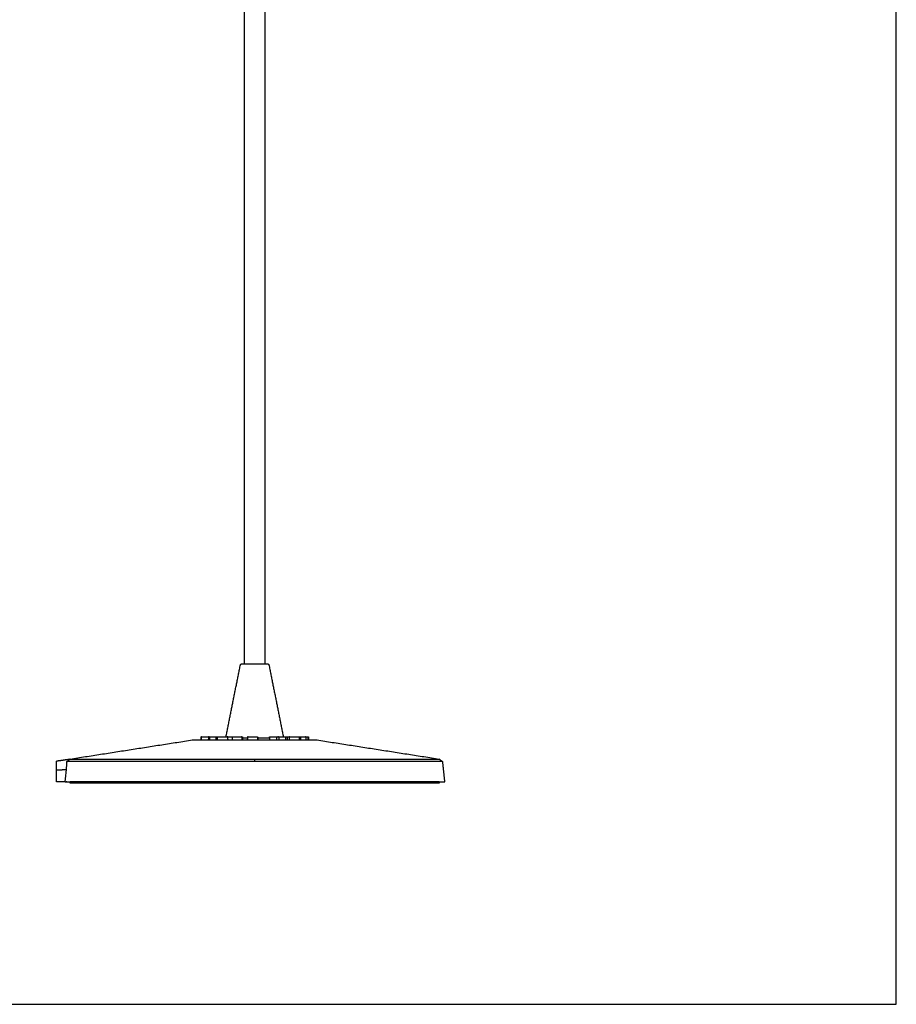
# Model space of a CAD drawing. Header units: millimetres. Extents: x -808 to 808, y -1435 to 1435.
# Tile 2 of 4: x 0 to 808, y -1435 to -528. Entities that reach past the tile are written whole.
import ezdxf

# ---------------------------------------------------------------- set-up
doc = ezdxf.new("R2010")
doc.units = ezdxf.units.MM
for name, color, linetype, true_color in [('Make2D$Visible$Curves$TDL0715_01_PT01_R03_Cast_Base', 7, 'Continuous', 0xffffff), ('Make2D$Visible$Curves$TDL0715_01_PT02_R02 BASE TUBE', 7, 'Continuous', 0xffffff), ('Make2D$Visible$Curves$TDL0715_01_PT09_R01_Foot_Pad', 7, 'Continuous', 0xffffff), ('TDL0715_01_PT01_R03_Cast_Base', 7, 'Continuous', 0xffffff)]:
    doc.layers.add(name, color=color, linetype=linetype, true_color=true_color)

msp = doc.modelspace()

# ---------------------------------------------------------------- linework, layer by layer
at = {"layer": 'Make2D$Visible$Curves$TDL0715_01_PT01_R03_Cast_Base', "color": 18, "true_color": 0x000000}
for points, degree in [([(190.13, -1188.05, 14.57), (196.75, -1154.96, 14.57), (203.37, -1121.86, 14.57)], 2), ([(229.69, -1121.86, 14.57), (236.31, -1154.96, 14.57), (242.93, -1188.05, 14.57)], 2), ([(167.14, -1188.55, 14.57), (167.14, -1188.4, 14.57), (167.2, -1188.24, 14.57), (167.32, -1188.11, 14.57), (167.48, -1188.05, 14.57), (167.63, -1188.05, 14.57)], 5), ([(167.56, -1188.05, 14.57), (167.59, -1188.05, 14.57), (167.63, -1188.05, 14.57)], 2), ([(167.63, -1188.05, 14.57), (171.14, -1188.05, 14.57), (174.64, -1188.05, 14.57)], 2), ([(174.64, -1188.05, 14.57), (174.94, -1188.05, 14.57), (175.25, -1188.05, 14.57)], 2), ([(175.03, -1188.55, 14.57), (175.03, -1188.4, 14.57), (175.06, -1188.24, 14.57), (175.11, -1188.11, 14.57), (175.18, -1188.05, 14.57), (175.25, -1188.05, 14.57)], 5), ([(175.25, -1188.05, 14.57), (178.35, -1188.05, 14.57), (181.46, -1188.05, 14.57)], 2), ([(180.9, -1188.55, 14.57), (180.9, -1188.4, 14.57), (180.97, -1188.24, 14.57), (181.11, -1188.11, 14.57), (181.29, -1188.05, 14.57), (181.46, -1188.05, 14.57)], 5), ([(181.46, -1188.05, 14.57), (181.76, -1188.05, 14.57), (182.07, -1188.05, 14.57)], 2), ([(181.99, -1188.55, 14.57), (181.99, -1188.4, 14.57), (182, -1188.24, 14.57), (182.02, -1188.11, 14.57), (182.04, -1188.05, 14.57), (182.07, -1188.05, 14.57)], 5), ([(182.07, -1188.05, 14.57), (186.1, -1188.05, 14.57), (190.13, -1188.05, 14.57)], 2), ([(190.13, -1188.05, 14.57), (190.7, -1188.05, 14.57), (191.28, -1188.05, 14.57)], 2), ([(191.95, -1188.41, 14.57), (191.9, -1188.29, 14.57), (191.79, -1188.18, 14.57), (191.64, -1188.09, 14.57), (191.46, -1188.05, 14.57), (191.28, -1188.05, 14.57)], 5), ([(210.49, -1188.05, 14.57), (210.33, -1188.05, 14.57), (210.17, -1188.11, 14.57), (210.04, -1188.24, 14.57), (209.98, -1188.4, 14.57), (209.98, -1188.55, 14.57)], 5), ([(210.49, -1188.05, 14.57), (214.62, -1188.05, 14.57), (218.74, -1188.05, 14.57)], 2), ([(218.74, -1188.05, 14.57), (218.89, -1188.05, 14.57), (219.05, -1188.11, 14.57), (219.17, -1188.24, 14.57), (219.22, -1188.4, 14.57), (219.22, -1188.55, 14.57)], 5), ([(218.74, -1188.05, 14.57), (218.77, -1188.05, 14.57), (218.79, -1188.05, 14.57)], 2), ([(230.06, -1188.55, 14.57), (230.06, -1188.4, 14.57), (230.14, -1188.24, 14.57), (230.31, -1188.11, 14.57), (230.53, -1188.05, 14.57), (230.74, -1188.05, 14.57)], 5), ([(230.74, -1188.05, 14.57), (233.73, -1188.05, 14.57), (236.72, -1188.05, 14.57)], 2), ([(236.54, -1188.55, 14.57), (236.54, -1188.4, 14.57), (236.56, -1188.24, 14.57), (236.61, -1188.11, 14.57), (236.66, -1188.05, 14.57), (236.72, -1188.05, 14.57)], 5), ([(236.72, -1188.05, 14.57), (237.36, -1188.05, 14.57), (237.99, -1188.05, 14.57)], 2), ([(237.99, -1188.05, 14.57), (240.46, -1188.05, 14.57), (242.93, -1188.05, 14.57)], 2), ([(238.68, -1188.55, 14.57), (238.68, -1188.4, 14.57), (238.59, -1188.24, 14.57), (238.42, -1188.11, 14.57), (238.21, -1188.05, 14.57), (237.99, -1188.05, 14.57)], 5), ([(242.93, -1188.05, 14.57), (243.86, -1188.05, 14.57), (244.79, -1188.05, 14.57)], 2), ([(244.79, -1188.05, 14.57), (244.81, -1188.05, 14.57), (244.83, -1188.11, 14.57), (244.84, -1188.24, 14.57), (244.85, -1188.4, 14.57), (244.85, -1188.55, 14.57)], 5), ([(244.79, -1188.05, 14.57), (245.23, -1188.05, 14.57), (245.67, -1188.05, 14.57)], 2), ([(245.67, -1188.05, 14.57), (245.7, -1188.05, 14.57), (245.73, -1188.05, 14.57), (245.77, -1188.06, 14.57), (245.8, -1188.06, 14.57), (245.83, -1188.07, 14.57)], 5), ([(245.83, -1188.07, 14.57), (246.01, -1188.1, 14.57), (246.17, -1188.17, 14.57), (246.29, -1188.29, 14.57), (246.35, -1188.42, 14.57), (246.35, -1188.55, 14.57)], 5), ([(265.08, -1188.05, 14.57), (265.34, -1188.05, 14.57), (265.59, -1188.05, 14.57)], 2), ([(265.59, -1188.05, 14.57), (265.77, -1188.05, 14.57), (265.95, -1188.11, 14.57), (266.09, -1188.24, 14.57), (266.16, -1188.4, 14.57), (266.16, -1188.55, 14.57)], 5), ([(46.47, -1208.62, 14.57), (102.75, -1199.84, 14.57), (159.03, -1191.05, 14.57)], 2), ([(167.14, -1190.55, 14.57), (167.14, -1190.71, 14.57), (167.08, -1190.87, 14.57), (166.96, -1190.99, 14.57), (166.8, -1191.05, 14.57), (166.65, -1191.05, 14.57)], 5), ([(167.06, -1188.55, 14.57), (167.1, -1188.55, 14.57), (167.14, -1188.55, 14.57)], 2), ([(167.06, -1188.55, 14.57), (167.06, -1189.55, 14.57), (167.06, -1190.55, 14.57)], 2), ([(167.06, -1190.55, 14.57), (167.1, -1190.55, 14.57), (167.14, -1190.55, 14.57)], 2), ([(167.14, -1188.55, 14.57), (167.14, -1189.55, 14.57), (167.14, -1190.55, 14.57)], 2), ([(173.94, -1190.55, 14.57), (173.94, -1190.71, 14.57), (173.85, -1190.87, 14.57), (173.68, -1190.99, 14.57), (173.46, -1191.05, 14.57), (173.24, -1191.05, 14.57)], 5), ([(173.94, -1188.55, 14.57), (173.94, -1189.55, 14.57), (173.94, -1190.55, 14.57)], 2), ([(175.03, -1190.55, 14.57), (175.03, -1190.71, 14.57), (175.01, -1190.87, 14.57), (174.95, -1190.99, 14.57), (174.89, -1191.05, 14.57), (174.82, -1191.05, 14.57)], 5), ([(175.03, -1188.55, 14.57), (175.03, -1189.55, 14.57), (175.03, -1190.55, 14.57)], 2), ([(180.33, -1191.05, 14.57), (180.51, -1191.05, 14.57), (180.69, -1190.99, 14.57), (180.83, -1190.87, 14.57), (180.9, -1190.71, 14.57), (180.9, -1190.55, 14.57)], 5), ([(180.49, -1191.05, 14.57), (180.47, -1191.05, 14.57), (180.46, -1191.05, 14.57), (180.44, -1191.05, 14.57), (180.43, -1191.05, 14.57), (180.41, -1191.05, 14.57)], 5), ([(180.9, -1188.55, 14.57), (180.9, -1189.55, 14.57), (180.9, -1190.55, 14.57)], 2), ([(181.91, -1191.05, 14.57), (181.94, -1191.05, 14.57), (181.96, -1190.99, 14.57), (181.98, -1190.87, 14.57), (181.99, -1190.71, 14.57), (181.99, -1190.55, 14.57)], 5), ([(181.99, -1188.55, 14.57), (181.99, -1189.55, 14.57), (181.99, -1190.55, 14.57)], 2), ([(191.93, -1190.55, 14.57), (191.93, -1189.55, 14.57), (191.93, -1188.55, 14.57)], 2), ([(195.92, -1188.55, 14.57), (195.92, -1189.55, 14.57), (195.92, -1190.55, 14.57)], 2), ([(204.75, -1188.55, 14.57), (204.75, -1189.55, 14.57), (204.75, -1190.55, 14.57)], 2), ([(205.38, -1188.55, 14.57), (205.38, -1189.55, 14.57), (205.38, -1190.55, 14.57)], 2), ([(209.98, -1190.55, 14.57), (209.98, -1190.71, 14.57), (209.91, -1190.87, 14.57), (209.78, -1190.99, 14.57), (209.62, -1191.05, 14.57), (209.46, -1191.05, 14.57)], 5), ([(209.98, -1188.55, 14.57), (209.98, -1189.55, 14.57), (209.98, -1190.55, 14.57)], 2), ([(210.06, -1190.55, 14.57), (210.02, -1190.55, 14.57), (209.98, -1190.55, 14.57)], 2), ([(219.22, -1188.55, 14.57), (219.22, -1189.55, 14.57), (219.22, -1190.55, 14.57)], 2), ([(219.22, -1188.55, 14.57), (219.27, -1188.55, 14.57), (219.31, -1188.55, 14.57)], 2), ([(219.22, -1190.55, 14.57), (219.27, -1190.55, 14.57), (219.31, -1190.55, 14.57)], 2), ([(219.22, -1190.55, 14.57), (219.22, -1190.71, 14.57), (219.28, -1190.87, 14.57), (219.4, -1190.99, 14.57), (219.55, -1191.05, 14.57), (219.71, -1191.05, 14.57)], 5), ([(219.31, -1188.55, 14.57), (219.31, -1189.55, 14.57), (219.31, -1190.55, 14.57)], 2), ([(219.83, -1191.05, 14.57), (219.66, -1191.05, 14.57), (219.5, -1190.99, 14.57), (219.37, -1190.87, 14.57), (219.31, -1190.71, 14.57), (219.31, -1190.55, 14.57)], 5), ([(229.38, -1191.05, 14.57), (229.59, -1191.05, 14.57), (229.81, -1190.99, 14.57), (229.98, -1190.87, 14.57), (230.06, -1190.71, 14.57), (230.06, -1190.55, 14.57)], 5), ([(230.06, -1188.55, 14.57), (230.06, -1189.55, 14.57), (230.06, -1190.55, 14.57)], 2), ([(236.36, -1191.05, 14.57), (236.42, -1191.05, 14.57), (236.47, -1190.99, 14.57), (236.52, -1190.87, 14.57), (236.54, -1190.71, 14.57), (236.54, -1190.55, 14.57)], 5), ([(236.54, -1188.55, 14.57), (236.54, -1189.55, 14.57), (236.54, -1190.55, 14.57)], 2), ([(238.68, -1188.55, 14.57), (238.68, -1189.55, 14.57), (238.68, -1190.55, 14.57)], 2), ([(238.68, -1190.55, 14.57), (238.68, -1190.71, 14.57), (238.76, -1190.87, 14.57), (238.93, -1190.99, 14.57), (239.15, -1191.05, 14.57), (239.36, -1191.05, 14.57)], 5), ([(244.85, -1188.55, 14.57), (244.85, -1189.55, 14.57), (244.85, -1190.55, 14.57)], 2), ([(244.85, -1190.55, 14.57), (244.85, -1190.71, 14.57), (244.85, -1190.87, 14.57), (244.87, -1190.99, 14.57), (244.88, -1191.05, 14.57), (244.9, -1191.05, 14.57)], 5), ([(246.35, -1188.55, 14.57), (246.35, -1189.55, 14.57), (246.35, -1190.55, 14.57)], 2), ([(246.35, -1190.55, 14.57), (246.35, -1190.71, 14.57), (246.44, -1190.87, 14.57), (246.61, -1190.99, 14.57), (246.82, -1191.05, 14.57), (247.04, -1191.05, 14.57)], 5), ([(248.4, -1188.55, 14.57), (248.4, -1189.55, 14.57), (248.4, -1190.55, 14.57)], 2), ([(257.62, -1188.55, 14.57), (257.62, -1189.55, 14.57), (257.62, -1190.55, 14.57)], 2), ([(258.86, -1188.55, 14.57), (258.86, -1189.55, 14.57), (258.86, -1190.55, 14.57)], 2), ([(263.74, -1188.55, 14.57), (263.74, -1189.55, 14.57), (263.74, -1190.55, 14.57)], 2), ([(265.58, -1188.55, 14.57), (265.58, -1189.55, 14.57), (265.58, -1190.55, 14.57)], 2), ([(266.16, -1188.55, 14.57), (266.16, -1189.55, 14.57), (266.16, -1190.55, 14.57)], 2), ([(266.16, -1190.55, 14.57), (266.16, -1190.71, 14.57), (266.23, -1190.87, 14.57), (266.37, -1190.99, 14.57), (266.55, -1191.05, 14.57), (266.73, -1191.05, 14.57)], 5), ([(274.03, -1191.05, 14.57), (330.31, -1199.84, 14.57), (386.59, -1208.62, 14.57)], 2), ([(34.4, -1210.32, 14.57), (40.44, -1209.47, 14.57), (46.47, -1208.62, 14.57)], 2), ([(216.53, -1208.62, 14.57), (216.53, -1209.83, 14.57), (216.53, -1211.04, 14.57)], 2), ([(386.59, -1208.62, 14.57), (388.09, -1209.83, 14.57), (389.59, -1211.04, 14.57)], 2), ([(389.59, -1211.04, 14.57), (390.56, -1220.3, 14.57), (391.53, -1229.55, 14.57)], 2), ([(33.97, -1229.55, 14.57), (33.97, -1224.05, 14.57), (33.97, -1218.54, 14.57)], 2), ([(34.4, -1218.49, 14.57), (38.71, -1218.43, 14.57), (43.01, -1218.36, 14.57)], 2), ([(41.9, -1229.55, 14.57), (42.27, -1225.82, 14.57), (42.64, -1222.09, 14.57), (43.01, -1218.36, 14.57)], 3), ([(34.4, -1229.55, 14.57), (34.26, -1229.55, 14.57), (34.13, -1229.55, 14.57), (34.02, -1229.55, 14.57), (33.97, -1229.55, 14.57), (33.97, -1229.55, 14.57)], 5), ([(41.9, -1229.55, 14.57), (38.15, -1229.55, 14.57), (34.4, -1229.55, 14.57)], 2)]:
    msp.add_open_spline(points, degree=degree, dxfattribs=at)
for points, degree, knots in [([(203.37, -1121.86, 14.57), (203.42, -1121.63, 14.57), (203.54, -1121.43, 14.57), (203.81, -1121.21, 14.57), (203.91, -1121.15, 14.57), (204.06, -1121.1, 14.57), (204.1, -1121.09, 14.57), (204.17, -1121.07, 14.57), (204.21, -1121.06, 14.57), (204.26, -1121.06, 14.57), (204.28, -1121.06, 14.57), (204.3, -1121.05, 14.57), (204.35, -1121.05, 14.57), (204.35, -1121.05, 14.57)], 3, [0, 0, 0, 0, 0.727242, 0.727242, 1.09788, 1.09788, 1.216911, 1.216911, 1.33279, 1.33279, 1.388863, 1.388863, 1.388947, 1.388947, 1.388947, 1.388947]), ([(228.71, -1121.05, 14.57), (228.73, -1121.05, 14.57), (228.75, -1121.05, 14.57), (228.78, -1121.06, 14.57), (228.8, -1121.06, 14.57), (228.86, -1121.06, 14.57), (228.89, -1121.07, 14.57), (228.97, -1121.09, 14.57), (229, -1121.1, 14.57), (229.15, -1121.15, 14.57), (229.26, -1121.21, 14.57), (229.53, -1121.43, 14.57), (229.65, -1121.63, 14.57), (229.69, -1121.86, 14.57)], 3, [0, 0, 0, 0, 0.040814, 0.040814, 0.095242, 0.095242, 0.207722, 0.207722, 0.323262, 0.323262, 0.683029, 0.683029, 1.388938, 1.388938, 1.388938, 1.388938]), ([(167.56, -1188.05, 14.57), (167.55, -1188.05, 14.57), (167.54, -1188.05, 14.57), (167.51, -1188.05, 14.57), (167.48, -1188.06, 14.57), (167.39, -1188.08, 14.57), (167.34, -1188.1, 14.57), (167.24, -1188.16, 14.57), (167.2, -1188.2, 14.57), (167.13, -1188.28, 14.57), (167.1, -1188.34, 14.57), (167.07, -1188.44, 14.57), (167.06, -1188.5, 14.57), (167.06, -1188.55, 14.57)], 3, [0, 0, 0, 0, 0.022308, 0.022308, 0.141681, 0.141681, 0.356361, 0.356361, 0.570939, 0.570939, 0.785469, 0.785469, 1, 1, 1, 1]), ([(174.64, -1188.05, 14.57), (174.53, -1188.05, 14.57), (174.42, -1188.07, 14.57), (174.32, -1188.1, 14.57), (174.13, -1188.19, 14.57), (174.01, -1188.32, 14.57), (173.96, -1188.4, 14.57), (173.94, -1188.47, 14.57), (173.94, -1188.55, 14.57)], 5, [1.570796, 1.570796, 1.570796, 1.570796, 1.570796, 1.570796, 2.356194, 2.356194, 2.356194, 3.141593, 3.141593, 3.141593, 3.141593, 3.141593, 3.141593]), ([(195.92, -1188.55, 14.57), (195.92, -1188.5, 14.57), (195.92, -1188.44, 14.57), (195.94, -1188.34, 14.57), (195.95, -1188.28, 14.57), (195.98, -1188.2, 14.57), (195.99, -1188.16, 14.57), (196.03, -1188.1, 14.57), (196.06, -1188.08, 14.57), (196.09, -1188.06, 14.57), (196.1, -1188.05, 14.57), (196.12, -1188.05, 14.57), (196.12, -1188.05, 14.57), (196.12, -1188.05, 14.57)], 3, [0, 0, 0, 0, 0.214521, 0.214521, 0.42904, 0.42904, 0.643608, 0.643608, 0.858285, 0.858285, 0.978453, 0.978453, 1, 1, 1, 1]), ([(204.75, -1188.55, 14.57), (204.75, -1188.5, 14.57), (204.74, -1188.44, 14.57), (204.7, -1188.34, 14.57), (204.68, -1188.28, 14.57), (204.61, -1188.2, 14.57), (204.58, -1188.16, 14.57), (204.49, -1188.1, 14.57), (204.44, -1188.08, 14.57), (204.36, -1188.06, 14.57), (204.34, -1188.06, 14.57), (204.3, -1188.05, 14.57), (204.3, -1188.05, 14.57), (204.29, -1188.05, 14.57)], 3, [0, 0, 0, 0, 0.214614, 0.214614, 0.429227, 0.429227, 0.643857, 0.643857, 0.858523, 0.858523, 0.971745, 0.971745, 1, 1, 1, 1]), ([(218.79, -1188.05, 14.57), (218.87, -1188.05, 14.57), (218.95, -1188.07, 14.57), (219.03, -1188.1, 14.57), (219.17, -1188.19, 14.57), (219.26, -1188.32, 14.57), (219.29, -1188.4, 14.57), (219.31, -1188.47, 14.57), (219.31, -1188.55, 14.57)], 5, [1.570796, 1.570796, 1.570796, 1.570796, 1.570796, 1.570796, 2.356194, 2.356194, 2.356194, 3.141593, 3.141593, 3.141593, 3.141593, 3.141593, 3.141593]), ([(245.83, -1188.07, 14.57), (245.84, -1188.07, 14.57), (245.85, -1188.06, 14.57), (245.87, -1188.06, 14.57), (245.88, -1188.06, 14.57), (245.91, -1188.06, 14.57), (245.94, -1188.05, 14.57), (245.95, -1188.05, 14.57)], 3, [0.6876533, 0.6876533, 0.6876533, 0.6876533, 0.7175949, 0.7175949, 0.7500366, 0.7500366, 0.797103, 0.797103, 0.797103, 0.797103]), ([(248.68, -1188.05, 14.57), (248.68, -1188.05, 14.57), (248.67, -1188.05, 14.57), (248.65, -1188.06, 14.57), (248.64, -1188.06, 14.57), (248.59, -1188.08, 14.57), (248.56, -1188.1, 14.57), (248.51, -1188.16, 14.57), (248.48, -1188.2, 14.57), (248.44, -1188.28, 14.57), (248.43, -1188.34, 14.57), (248.41, -1188.44, 14.57), (248.4, -1188.5, 14.57), (248.4, -1188.55, 14.57)], 3, [0, 0, 0, 0, 0.028423, 0.028423, 0.141474, 0.141474, 0.356141, 0.356141, 0.570771, 0.570771, 0.785385, 0.785385, 1, 1, 1, 1]), ([(257.21, -1188.05, 14.57), (257.21, -1188.05, 14.57), (257.22, -1188.05, 14.57), (257.25, -1188.05, 14.57), (257.27, -1188.06, 14.57), (257.34, -1188.08, 14.57), (257.39, -1188.1, 14.57), (257.47, -1188.16, 14.57), (257.5, -1188.2, 14.57), (257.56, -1188.28, 14.57), (257.58, -1188.34, 14.57), (257.61, -1188.44, 14.57), (257.62, -1188.5, 14.57), (257.62, -1188.55, 14.57)], 3, [0, 0, 0, 0, 0.021612, 0.021612, 0.141711, 0.141711, 0.356388, 0.356388, 0.570957, 0.570957, 0.785478, 0.785478, 1, 1, 1, 1]), ([(263.74, -1188.55, 14.57), (263.74, -1188.5, 14.57), (263.73, -1188.44, 14.57), (263.71, -1188.34, 14.57), (263.69, -1188.28, 14.57), (263.64, -1188.2, 14.57), (263.61, -1188.16, 14.57), (263.54, -1188.1, 14.57), (263.5, -1188.08, 14.57), (263.44, -1188.06, 14.57), (263.42, -1188.05, 14.57), (263.39, -1188.05, 14.57), (263.39, -1188.05, 14.57), (263.38, -1188.05, 14.57)], 3, [0, 0, 0, 0, 0.214577, 0.214577, 0.429153, 0.429153, 0.643758, 0.643758, 0.85843, 0.85843, 0.975559, 0.975559, 1, 1, 1, 1]), ([(265.08, -1188.05, 14.57), (265.09, -1188.05, 14.57), (265.09, -1188.05, 14.57), (265.13, -1188.05, 14.57), (265.16, -1188.06, 14.57), (265.24, -1188.08, 14.57), (265.3, -1188.1, 14.57), (265.39, -1188.16, 14.57), (265.43, -1188.2, 14.57), (265.5, -1188.28, 14.57), (265.53, -1188.34, 14.57), (265.57, -1188.44, 14.57), (265.58, -1188.5, 14.57), (265.58, -1188.55, 14.57)], 3, [0, 0, 0, 0, 0.022271, 0.022271, 0.141683, 0.141683, 0.356364, 0.356364, 0.570941, 0.570941, 0.785469, 0.785469, 1, 1, 1, 1]), ([(167.06, -1190.55, 14.57), (167.06, -1190.61, 14.57), (167.05, -1190.67, 14.57), (167.01, -1190.77, 14.57), (166.98, -1190.82, 14.57), (166.91, -1190.91, 14.57), (166.87, -1190.95, 14.57), (166.77, -1191.01, 14.57), (166.72, -1191.03, 14.57), (166.64, -1191.05, 14.57), (166.61, -1191.05, 14.57), (166.57, -1191.05, 14.57), (166.56, -1191.05, 14.57), (166.56, -1191.05, 14.57)], 3, [0, 0, 0, 0, 0.214537, 0.214537, 0.429072, 0.429072, 0.643656, 0.643656, 0.858343, 0.858343, 0.976887, 0.976887, 1, 1, 1, 1]), ([(191.43, -1191.05, 14.57), (191.43, -1191.05, 14.57), (191.49, -1191.05, 14.57), (191.51, -1191.05, 14.57), (191.53, -1191.04, 14.57), (191.57, -1191.03, 14.57), (191.59, -1191.03, 14.57), (191.68, -1190.99, 14.57), (191.73, -1190.96, 14.57), (191.88, -1190.81, 14.57), (191.93, -1190.69, 14.57), (191.93, -1190.55, 14.57)], 3, [0, 0, 0, 0, 0.0004754, 0.0004754, 0.0687102, 0.0687102, 0.1394007, 0.1394007, 0.3622484, 0.3622484, 0.7970453, 0.7970453, 0.7970453, 0.7970453]), ([(192.33, -1190.99, 14.57), (192.3, -1191.01, 14.57), (192.25, -1191.03, 14.57), (192.18, -1191.05, 14.57), (192.16, -1191.05, 14.57), (192.12, -1191.05, 14.57), (192.12, -1191.05, 14.57), (192.11, -1191.05, 14.57)], 3, [0.6697747, 0.6697747, 0.6697747, 0.6697747, 0.8585376, 0.8585376, 0.9694012, 0.9694012, 1, 1, 1, 1]), ([(195.92, -1190.55, 14.57), (195.92, -1190.61, 14.57), (195.91, -1190.67, 14.57), (195.9, -1190.77, 14.57), (195.89, -1190.82, 14.57), (195.86, -1190.91, 14.57), (195.84, -1190.95, 14.57), (195.8, -1191.01, 14.57), (195.78, -1191.03, 14.57), (195.74, -1191.05, 14.57), (195.73, -1191.05, 14.57), (195.71, -1191.05, 14.57), (195.71, -1191.05, 14.57), (195.71, -1191.05, 14.57)], 3, [0, 0, 0, 0, 0.214533, 0.214533, 0.429064, 0.429064, 0.643649, 0.643649, 0.858339, 0.858339, 0.976723, 0.976723, 1, 1, 1, 1]), ([(205.2, -1191.05, 14.57), (205.19, -1191.05, 14.57), (205.19, -1191.05, 14.57), (205.15, -1191.05, 14.57), (205.13, -1191.05, 14.57), (205.05, -1191.03, 14.57), (205, -1191.01, 14.57), (204.92, -1190.95, 14.57), (204.88, -1190.91, 14.57), (204.81, -1190.82, 14.57), (204.79, -1190.77, 14.57), (204.76, -1190.67, 14.57), (204.75, -1190.61, 14.57), (204.75, -1190.55, 14.57)], 3, [0, 0, 0, 0, 0.030525, 0.030525, 0.141463, 0.141463, 0.356133, 0.356133, 0.570767, 0.570767, 0.785383, 0.785383, 1, 1, 1, 1]), ([(205.38, -1190.55, 14.57), (205.38, -1190.69, 14.57), (205.43, -1190.81, 14.57), (205.58, -1190.96, 14.57), (205.63, -1190.99, 14.57), (205.72, -1191.03, 14.57), (205.74, -1191.03, 14.57), (205.78, -1191.04, 14.57), (205.8, -1191.05, 14.57), (205.84, -1191.05, 14.57), (205.87, -1191.05, 14.57), (205.88, -1191.05, 14.57)], 3, [0, 0, 0, 0, 0.4098361, 0.4098361, 0.6198905, 0.6198905, 0.6865229, 0.6865229, 0.7508404, 0.7508404, 0.7970289, 0.7970289, 0.7970289, 0.7970289]), ([(244.89, -1191.03, 14.57), (244.91, -1191.04, 14.57), (244.93, -1191.04, 14.57), (244.99, -1191.05, 14.57), (245.03, -1191.05, 14.57), (245.09, -1191.05, 14.57), (245.15, -1191.05, 14.57), (245.17, -1191.05, 14.57)], 3, [2.5151245, 2.5151245, 2.5151245, 2.5151245, 2.5873925, 2.5873925, 2.6962492, 2.6962492, 2.777877, 2.777877, 2.777877, 2.777877]), ([(244.95, -1191.05, 14.57), (244.97, -1191.05, 14.57), (245, -1191.05, 14.57), (245.02, -1191.05, 14.57), (245.02, -1191.05, 14.57), (245.02, -1191.05, 14.57)], 3, [0, 0, 0, 0, 0.04618847, 0.04618847, 0.05957817, 0.05957817, 0.05957817, 0.05957817]), ([(248.12, -1191.05, 14.57), (248.13, -1191.05, 14.57), (248.13, -1191.05, 14.57), (248.15, -1191.05, 14.57), (248.17, -1191.05, 14.57), (248.21, -1191.03, 14.57), (248.24, -1191.01, 14.57), (248.3, -1190.95, 14.57), (248.32, -1190.91, 14.57), (248.36, -1190.82, 14.57), (248.38, -1190.77, 14.57), (248.4, -1190.67, 14.57), (248.4, -1190.61, 14.57), (248.4, -1190.55, 14.57)], 3, [0, 0, 0, 0, 0.030706, 0.030706, 0.141461, 0.141461, 0.356131, 0.356131, 0.570765, 0.570765, 0.785382, 0.785382, 1, 1, 1, 1]), ([(257.62, -1190.55, 14.57), (257.62, -1190.61, 14.57), (257.63, -1190.67, 14.57), (257.66, -1190.77, 14.57), (257.68, -1190.82, 14.57), (257.74, -1190.91, 14.57), (257.78, -1190.95, 14.57), (257.86, -1191.01, 14.57), (257.9, -1191.03, 14.57), (257.97, -1191.05, 14.57), (258, -1191.05, 14.57), (258.03, -1191.05, 14.57), (258.03, -1191.05, 14.57), (258.04, -1191.05, 14.57)], 3, [0, 0, 0, 0, 0.214535, 0.214535, 0.429067, 0.429067, 0.643653, 0.643653, 0.858343, 0.858343, 0.976653, 0.976653, 1, 1, 1, 1]), ([(258.86, -1190.55, 14.57), (258.86, -1190.69, 14.57), (258.91, -1190.81, 14.57), (259.05, -1190.96, 14.57), (259.11, -1190.99, 14.57), (259.19, -1191.03, 14.57), (259.21, -1191.03, 14.57), (259.25, -1191.04, 14.57), (259.28, -1191.05, 14.57), (259.31, -1191.05, 14.57), (259.34, -1191.05, 14.57), (259.36, -1191.05, 14.57)], 3, [0, 0, 0, 0, 0.4098361, 0.4098361, 0.6198905, 0.6198905, 0.6865229, 0.6865229, 0.7508404, 0.7508404, 0.7970289, 0.7970289, 0.7970289, 0.7970289]), ([(263.74, -1190.55, 14.57), (263.74, -1190.61, 14.57), (263.75, -1190.67, 14.57), (263.77, -1190.77, 14.57), (263.79, -1190.82, 14.57), (263.84, -1190.91, 14.57), (263.88, -1190.95, 14.57), (263.94, -1191.01, 14.57), (263.98, -1191.03, 14.57), (264.04, -1191.05, 14.57), (264.06, -1191.05, 14.57), (264.09, -1191.05, 14.57), (264.1, -1191.05, 14.57), (264.1, -1191.05, 14.57)], 3, [0, 0, 0, 0, 0.214583, 0.214583, 0.429166, 0.429166, 0.64378, 0.64378, 0.858459, 0.858459, 0.973671, 0.973671, 1, 1, 1, 1]), ([(265.58, -1190.55, 14.57), (265.58, -1190.61, 14.57), (265.59, -1190.67, 14.57), (265.62, -1190.77, 14.57), (265.65, -1190.82, 14.57), (265.72, -1190.91, 14.57), (265.76, -1190.95, 14.57), (265.86, -1191.01, 14.57), (265.91, -1191.03, 14.57), (265.99, -1191.05, 14.57), (266.02, -1191.05, 14.57), (266.06, -1191.05, 14.57), (266.07, -1191.05, 14.57), (266.07, -1191.05, 14.57)], 3, [0, 0, 0, 0, 0.214536, 0.214536, 0.42907, 0.42907, 0.643654, 0.643654, 0.858341, 0.858341, 0.976924, 0.976924, 1, 1, 1, 1]), ([(43.01, -1218.36, 14.57), (43.1, -1217.51, 14.57), (43.18, -1216.66, 14.57), (43.29, -1215.31, 14.57), (43.34, -1214.78, 14.57), (43.41, -1213.77, 14.57), (43.45, -1213.29, 14.57), (43.52, -1212.17, 14.57), (43.56, -1211.56, 14.57), (43.59, -1211.04, 14.57)], 3, [0, 0, 0, 0, 0.298823, 0.298823, 0.499014, 0.499014, 0.699204, 0.699204, 1, 1, 1, 1]), ([(43.59, -1211.04, 14.57), (43.91, -1210.77, 14.57), (44.23, -1210.51, 14.57), (44.81, -1210.02, 14.57), (45.08, -1209.79, 14.57), (45.69, -1209.28, 14.57), (46, -1209.02, 14.57), (46.29, -1208.77, 14.57), (46.36, -1208.72, 14.57), (46.45, -1208.64, 14.57), (46.47, -1208.62, 14.57), (46.47, -1208.62, 14.57)], 3, [0.0000507, 0.0000507, 0.0000507, 0.0000507, 0.2059028, 0.2059028, 0.4118055, 0.4118055, 0.7267655, 0.7267655, 0.8633827, 0.8633827, 1, 1, 1, 1])]:
    msp.add_open_spline(points, degree=degree, knots=knots, dxfattribs=at)
for points, weights in [([(204.35, -1121.05, 14.57), (204.35, -1121.05, 14.57), (204.95, -1121.05, 14.57)], [1, 0.987688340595, 1]), ([(204.95, -1121.05, 14.57), (205.64, -1121.05, 14.57), (207.03, -1121.05, 14.57)], [1, 0.943861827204, 0.920726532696]), ([(207.03, -1121.05, 14.57), (210.69, -1121.05, 14.57), (216.53, -1121.05, 14.57)], [0.920726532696, 0.865155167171, 1]), ([(216.53, -1121.05, 14.57), (222.38, -1121.05, 14.57), (226.03, -1121.05, 14.57)], [1, 0.834223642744, 0.856104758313]), ([(226.03, -1121.05, 14.57), (228.71, -1121.05, 14.57), (228.71, -1121.05, 14.57)], [0.856104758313, 0.872883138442, 1]), ([(192.43, -1188.05, 14.57), (192.43, -1188.05, 14.57), (196.12, -1188.05, 14.57)], [1, 0.831389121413, 1]), ([(204.29, -1188.05, 14.57), (204.88, -1188.05, 14.57), (204.88, -1188.05, 14.57)], [1, 0.975005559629, 1]), ([(245.95, -1188.05, 14.57), (245.95, -1188.05, 14.57), (248.68, -1188.05, 14.57)], [1, 0.878480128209, 1]), ([(257.21, -1188.05, 14.57), (258.36, -1188.05, 14.57), (258.36, -1188.05, 14.57)], [1, 0.950817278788, 1]), ([(258.36, -1188.05, 14.57), (261.27, -1188.05, 14.57), (263.38, -1188.05, 14.57)], [0.997556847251, 0.894508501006, 1]), ([(263.38, -1188.05, 14.57), (264.9, -1188.05, 14.57), (265.08, -1188.05, 14.57)], [1, 0.945678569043, 1]), ([(159.03, -1191.05, 14.57), (159.03, -1191.05, 14.57), (166.65, -1191.05, 14.57)], [1, 0.900641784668, 0.868694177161]), ([(166.65, -1191.05, 14.57), (183.22, -1191.05, 14.57), (216.53, -1191.05, 14.57)], [0.868694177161, 0.806464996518, 1]), ([(209.98, -1189.45, 14.57), (207.6, -1189.45, 14.57), (205.38, -1189.45, 14.57)], [0.918184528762, 0.895587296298, 0.880890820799]), ([(216.53, -1191.05, 14.57), (250.27, -1191.05, 14.57), (266.73, -1191.05, 14.57)], [1, 0.804495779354, 0.869987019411]), ([(219.31, -1189.45, 14.57), (219.27, -1189.45, 14.57), (219.22, -1189.45, 14.57)], [0.969581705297, 0.96999032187, 0.970401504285]), ([(230.06, -1189.45, 14.57), (225.07, -1189.45, 14.57), (219.31, -1189.45, 14.57)], [0.906619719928, 0.916229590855, 0.969581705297]), ([(266.73, -1191.05, 14.57), (274.03, -1191.05, 14.57), (274.03, -1191.05, 14.57)], [0.869987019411, 0.902611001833, 1]), ([(33.97, -1210.81, 14.57), (33.97, -1210.38, 14.57), (34.4, -1210.32, 14.57)], [1, 0.754709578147, 0.999999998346]), ([(33.97, -1218.54, 14.57), (33.97, -1210.81, 14.57), (33.97, -1210.81, 14.57)], [1, 0.743144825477, 1]), ([(216.53, -1211.04, 14.57), (49.54, -1211.04, 14.57), (43.59, -1211.04, 14.57)], [1, 0.719587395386, 1]), ([(46.47, -1208.62, 14.57), (46.47, -1208.62, 14.57), (216.53, -1208.62, 14.57)], [1, 0.707106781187, 1]), ([(216.53, -1208.62, 14.57), (386.59, -1208.62, 14.57), (386.59, -1208.62, 14.57)], [1, 0.707106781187, 1]), ([(389.59, -1211.04, 14.57), (389.59, -1211.04, 14.57), (216.53, -1211.04, 14.57)], [1, 0.707106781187, 1]), ([(33.97, -1218.54, 14.57), (33.97, -1218.49, 14.57), (34.4, -1218.49, 14.57)], [1, 0.754709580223, 1])]:
    msp.add_rational_spline(points, weights, degree=2, dxfattribs=at)
for points, weights, degree, knots in [([(191.93, -1188.55, 14.57), (191.93, -1188.42, 14.57), (191.98, -1188.3, 14.57), (192.08, -1188.2, 14.57), (192.12, -1188.15, 14.57), (192.18, -1188.11, 14.57), (192.27, -1188.08, 14.57), (192.31, -1188.07, 14.57), (192.35, -1188.06, 14.57), (192.36, -1188.06, 14.57), (192.38, -1188.06, 14.57), (192.42, -1188.05, 14.57), (192.43, -1188.05, 14.57)], [0.959645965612, 0.865954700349, 0.819109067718, 0.819109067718, 0.819109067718, 0.819109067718, 0.819109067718, 0.819109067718, 0.819109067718, 0.819109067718, 0.819109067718, 0.819109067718, 0.819109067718], 3, [0, 0, 0, 0, 0.402872, 0.402872, 0.402872, 0.6201916, 0.6201916, 0.7230564, 0.7230564, 0.756061, 0.756061, 0.7972319, 0.7972319, 0.7972319, 0.7972319]), ([(196.12, -1188.05, 14.57), (198.43, -1188.05, 14.57), (200.85, -1188.05, 14.57), (203.27, -1188.05, 14.57), (204.29, -1188.05, 14.57)], [1, 0.918455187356, 1, 0.918455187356, 1], 2, [0, 0, 0, 4.866606, 4.866606, 9.733212, 9.733212, 9.733212]), ([(204.88, -1188.05, 14.57), (204.88, -1188.05, 14.57), (204.9, -1188.05, 14.57), (204.9, -1188.05, 14.57), (204.91, -1188.05, 14.57), (204.92, -1188.05, 14.57), (204.93, -1188.06, 14.57), (204.95, -1188.06, 14.57), (204.96, -1188.06, 14.57), (205, -1188.07, 14.57), (205.04, -1188.08, 14.57), (205.13, -1188.11, 14.57), (205.19, -1188.15, 14.57), (205.24, -1188.2, 14.57), (205.33, -1188.3, 14.57), (205.38, -1188.42, 14.57), (205.38, -1188.55, 14.57)], [1, 1, 1, 1, 1, 1, 1, 1, 1, 1, 1, 1, 1, 1, 1, 1.05719095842, 1.17157287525], 3, [0, 0, 0, 0, 0.0000118, 0.0000118, 0.015524, 0.015524, 0.0472689, 0.0472689, 0.0796967, 0.0796967, 0.1807636, 0.1807636, 0.394285, 0.394285, 0.394285, 0.797157, 0.797157, 0.797157, 0.797157]), ([(248.68, -1188.05, 14.57), (250.79, -1188.05, 14.57), (253.31, -1188.05, 14.57), (255.84, -1188.05, 14.57), (257.21, -1188.05, 14.57)], [1, 0.918508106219, 1, 0.918508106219, 1], 2, [0, 0, 0, 4.86599, 4.86599, 9.73198, 9.73198, 9.73198]), ([(258.36, -1188.05, 14.57), (258.36, -1188.05, 14.57), (258.42, -1188.06, 14.57), (258.43, -1188.06, 14.57), (258.44, -1188.06, 14.57), (258.48, -1188.07, 14.57), (258.51, -1188.08, 14.57), (258.6, -1188.11, 14.57), (258.66, -1188.15, 14.57), (258.71, -1188.2, 14.57), (258.81, -1188.3, 14.57), (258.86, -1188.42, 14.57), (258.86, -1188.55, 14.57)], [1, 1, 1, 1, 1, 1, 1, 1, 1, 1, 1, 1.05719095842, 1.17157287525], 3, [0, 0, 0, 0, 0.0008183, 0.0008183, 0.0376045, 0.0376045, 0.152255, 0.152255, 0.3944741, 0.3944741, 0.3944741, 0.7973461, 0.7973461, 0.7973461, 0.7973461]), ([(41.9, -1229.55, 14.57), (52.84, -1229.55, 14.57), (222.19, -1229.55, 14.57), (391.53, -1229.55, 14.57), (391.53, -1229.55, 14.57)], [1, 0.718436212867, 1, 0.718436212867, 1], 2, [0, 0, 0, 269.235667, 269.235667, 538.471333, 538.471333, 538.471333])]:
    msp.add_rational_spline(points, weights, degree=degree, knots=knots, dxfattribs=at)
at = {"layer": 'Make2D$Visible$Curves$TDL0715_01_PT02_R02 BASE TUBE', "color": 18, "true_color": 0x000000}
for points in [[(207.03, -1121.05, 14.57), (207.03, -556.05, 14.57), (207.03, 8.95, 14.57)], [(226.03, 8.95, 14.57), (226.03, -556.05, 14.57), (226.03, -1121.05, 14.57)]]:
    msp.add_open_spline(points, degree=2, dxfattribs=at)
at = {"layer": 'Make2D$Visible$Curves$TDL0715_01_PT09_R01_Foot_Pad', "color": 18, "true_color": 0x000000}
for points in [[(229.04, -1229.75, 14.57), (155.13, -1229.75, 14.57), (100.83, -1229.75, 14.57), (46.53, -1229.75, 14.57), (46.53, -1229.75, 14.57)], [(229.04, -1230.75, 14.57), (155.13, -1230.75, 14.57), (100.83, -1230.75, 14.57), (46.53, -1230.75, 14.57), (46.53, -1230.75, 14.57)]]:
    msp.add_rational_spline(points, [1, 0.916678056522, 1, 0.916678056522, 1], degree=2, knots=[0, 0, 0, 139.777183, 139.777183, 279.554366, 279.554366, 279.554366], dxfattribs=at)
for points in [[(46.53, -1230.75, 14.57), (46.53, -1230.25, 14.57), (46.53, -1229.75, 14.57)], [(386.53, -1229.75, 14.57), (386.53, -1230.25, 14.57), (386.53, -1230.75, 14.57)]]:
    msp.add_open_spline(points, degree=2, dxfattribs=at)
for points in [[(386.53, -1229.75, 14.57), (386.53, -1229.75, 14.57), (229.04, -1229.75, 14.57)], [(386.53, -1230.75, 14.57), (386.53, -1230.75, 14.57), (229.04, -1230.75, 14.57)]]:
    msp.add_rational_spline(points, [1, 0.732657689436, 1], degree=2, dxfattribs=at)
at = {"layer": 'TDL0715_01_PT01_R03_Cast_Base', "color": 18, "true_color": 0x000000}
msp.add_lwpolyline([(-807.81, -1434.56), (807.81, -1434.56), (807.81, 1434.56), (-807.81, 1434.56)], close=True, dxfattribs=at)

doc.saveas('drawing.dxf')
